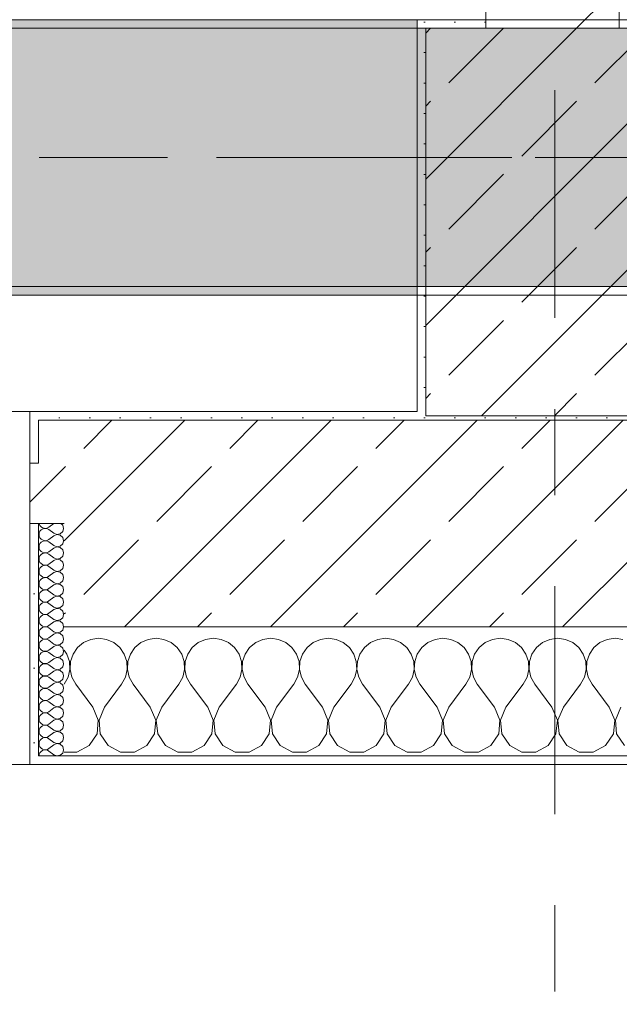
# Model space of a CAD drawing. Header units: metres. Extents: x -3.6 to 84.5, y -11 to 16.8.
# Tile 53 of 229: x 14.3 to 15, y -0.4 to 0.7. Entities that reach past the tile are written whole.
import ezdxf

# ---------------------------------------------------------------- set-up
doc = ezdxf.new("R2010")
doc.units = ezdxf.units.M
doc.header["$MEASUREMENT"] = 0
for name, pattern in [('Achse', [0.2, 0.1, -0.05, 0, -0.05]), ('Strichlinie doppelt', [0.546806, 0.264583, -0.105833, 0.070556, -0.105833]), ('Wipeout_Contour', [1, 0, -1])]:
    doc.linetypes.add(name, pattern=pattern)
for name, color, linetype in [('451 - Universal.Achsen Raster', 7, 'Continuous'), ('604 - Struktur.Wand Aussen', 7, 'Continuous'), ('605 - Struktur.Wand Innen', 7, 'Continuous'), ('607 - Struktur.Stütze', 7, 'Continuous'), ('608 - Struktur.Träger', 7, 'Continuous')]:
    doc.layers.add(name, color=color, linetype=linetype)
pattern_1 = [(45, (0, 0), (-0.08485281, 0.08485281), []), (45, (-0.04243, 0.04243), (-0.08485281, 0.08485281), [0.09, -0.03])]
pattern_2 = [(45, (0, 0), (-0.01767767, 0.01767767), [0, -0.025])]
pattern_3 = [(0, (0, 0), (0, 0.08660254), [0, -0.05]), (0, (0.025, 0.0433), (0, 0.08660254), [0, -0.05])]

# ---------------------------------------------------------------- blocks, each defined once
blk = doc.blocks.new('*X69')
at = {"layer": '604 - Struktur.Wand Aussen', "color": 7, "linetype": 'Continuous', "lineweight": 5}
for p, q in [((14.3909, -0.0096), (14.3825, -0.0133)), ((14.4, -0.0083), (14.3909, -0.0096)), ((14.4091, -0.0096), (14.4, -0.0083)), ((14.4175, -0.0133), (14.4091, -0.0096)), ((14.4576, -0.0096), (14.4491, -0.0133)), ((14.4667, -0.0083), (14.4576, -0.0096)), ((14.4758, -0.0096), (14.4667, -0.0083)), ((14.4842, -0.0133), (14.4758, -0.0096)), ((14.5242, -0.0096), (14.5158, -0.0133)), ((14.5333, -0.0083), (14.5242, -0.0096)), ((14.5424, -0.0096), (14.5333, -0.0083)), ((14.5509, -0.0133), (14.5424, -0.0096)), ((14.5909, -0.0096), (14.5825, -0.0133)), ((14.6, -0.0083), (14.5909, -0.0096)), ((14.6091, -0.0096), (14.6, -0.0083)), ((14.6175, -0.0133), (14.6091, -0.0096)), ((14.6576, -0.0096), (14.6491, -0.0133)), ((14.6667, -0.0083), (14.6576, -0.0096)), ((14.6758, -0.0096), (14.6667, -0.0083)), ((14.6842, -0.0133), (14.6758, -0.0096)), ((14.7242, -0.0096), (14.7158, -0.0133)), ((14.7333, -0.0083), (14.7242, -0.0096)), ((14.7424, -0.0096), (14.7333, -0.0083)), ((14.7509, -0.0133), (14.7424, -0.0096)), ((14.7909, -0.0096), (14.7825, -0.0133)), ((14.8, -0.0083), (14.7909, -0.0096)), ((14.8091, -0.0096), (14.8, -0.0083)), ((14.8175, -0.0133), (14.8091, -0.0096)), ((14.8576, -0.0096), (14.8491, -0.0133)), ((14.8667, -0.0083), (14.8576, -0.0096)), ((14.8758, -0.0096), (14.8667, -0.0083)), ((14.8842, -0.0133), (14.8758, -0.0096)), ((14.9242, -0.0096), (14.9158, -0.0133)), ((14.9333, -0.0083), (14.9242, -0.0096)), ((14.9424, -0.0096), (14.9333, -0.0083)), ((14.9509, -0.0133), (14.9424, -0.0096)), ((14.9909, -0.0096), (14.9825, -0.0133)), ((15, -0.0083), (14.9909, -0.0096)), ((15.0091, -0.0096), (15, -0.0083)), ((14.3631, -0.0268), (14.36, -0.0222)), ((14.3754, -0.0192), (14.3702, -0.0268)), ((14.3825, -0.0133), (14.3754, -0.0192)), ((14.4246, -0.0192), (14.4175, -0.0133)), ((14.4298, -0.0268), (14.4246, -0.0192)), ((14.4421, -0.0192), (14.4369, -0.0268)), ((14.4491, -0.0133), (14.4421, -0.0192)), ((14.4913, -0.0192), (14.4842, -0.0133)), ((14.4965, -0.0268), (14.4913, -0.0192)), ((14.5087, -0.0192), (14.5035, -0.0268)), ((14.5158, -0.0133), (14.5087, -0.0192)), ((14.5579, -0.0192), (14.5509, -0.0133)), ((14.5631, -0.0268), (14.5579, -0.0192)), ((14.5754, -0.0192), (14.5702, -0.0268)), ((14.5825, -0.0133), (14.5754, -0.0192)), ((14.6246, -0.0192), (14.6175, -0.0133)), ((14.6298, -0.0268), (14.6246, -0.0192)), ((14.6421, -0.0192), (14.6369, -0.0268)), ((14.6491, -0.0133), (14.6421, -0.0192)), ((14.6913, -0.0192), (14.6842, -0.0133)), ((14.6965, -0.0268), (14.6913, -0.0192)), ((14.7087, -0.0192), (14.7035, -0.0268)), ((14.7158, -0.0133), (14.7087, -0.0192)), ((14.7579, -0.0192), (14.7509, -0.0133)), ((14.7631, -0.0268), (14.7579, -0.0192)), ((14.7754, -0.0192), (14.7702, -0.0268)), ((14.7825, -0.0133), (14.7754, -0.0192)), ((14.8246, -0.0192), (14.8175, -0.0133)), ((14.8298, -0.0268), (14.8246, -0.0192)), ((14.8421, -0.0192), (14.8369, -0.0268)), ((14.8491, -0.0133), (14.8421, -0.0192)), ((14.8913, -0.0192), (14.8842, -0.0133)), ((14.8965, -0.0268), (14.8913, -0.0192)), ((14.9087, -0.0192), (14.9035, -0.0268)), ((14.9158, -0.0133), (14.9087, -0.0192)), ((14.9579, -0.0192), (14.9509, -0.0133)), ((14.9631, -0.0268), (14.9579, -0.0192)), ((14.9754, -0.0192), (14.9702, -0.0268)), ((14.9825, -0.0133), (14.9754, -0.0192)), ((14.3661, -0.0355), (14.3631, -0.0268)), ((14.3702, -0.0268), (14.3672, -0.0355)), ((14.4328, -0.0355), (14.4298, -0.0268)), ((14.4369, -0.0268), (14.4339, -0.0355)), ((14.4994, -0.0355), (14.4965, -0.0268)), ((14.5035, -0.0268), (14.5006, -0.0355)), ((14.5661, -0.0355), (14.5631, -0.0268)), ((14.5702, -0.0268), (14.5672, -0.0355)), ((14.6328, -0.0355), (14.6298, -0.0268)), ((14.6369, -0.0268), (14.6339, -0.0355)), ((14.6994, -0.0355), (14.6965, -0.0268)), ((14.7035, -0.0268), (14.7006, -0.0355)), ((14.7661, -0.0355), (14.7631, -0.0268)), ((14.7702, -0.0268), (14.7672, -0.0355)), ((14.8328, -0.0355), (14.8298, -0.0268)), ((14.8369, -0.0268), (14.8339, -0.0355)), ((14.8994, -0.0355), (14.8965, -0.0268)), ((14.9035, -0.0268), (14.9006, -0.0355)), ((14.9661, -0.0355), (14.9631, -0.0268)), ((14.9702, -0.0268), (14.9672, -0.0355)), ((14.3645, -0.0536), (14.3665, -0.0447)), ((14.3665, -0.0447), (14.3661, -0.0355)), ((14.3672, -0.0355), (14.3668, -0.0447)), ((14.3668, -0.0447), (14.3689, -0.0536)), ((14.4311, -0.0536), (14.4332, -0.0447)), ((14.4332, -0.0447), (14.4328, -0.0355)), ((14.4339, -0.0355), (14.4335, -0.0447)), ((14.4335, -0.0447), (14.4355, -0.0536)), ((14.4978, -0.0536), (14.4999, -0.0447)), ((14.4999, -0.0447), (14.4994, -0.0355)), ((14.5006, -0.0355), (14.5001, -0.0447)), ((14.5001, -0.0447), (14.5022, -0.0536)), ((14.5645, -0.0536), (14.5665, -0.0447)), ((14.5665, -0.0447), (14.5661, -0.0355)), ((14.5672, -0.0355), (14.5668, -0.0447)), ((14.5668, -0.0447), (14.5689, -0.0536)), ((14.6311, -0.0536), (14.6332, -0.0447)), ((14.6332, -0.0447), (14.6328, -0.0355)), ((14.6339, -0.0355), (14.6335, -0.0447)), ((14.6335, -0.0447), (14.6355, -0.0536)), ((14.6978, -0.0536), (14.6999, -0.0447)), ((14.6999, -0.0447), (14.6994, -0.0355)), ((14.7006, -0.0355), (14.7001, -0.0447)), ((14.7001, -0.0447), (14.7022, -0.0536)), ((14.7645, -0.0536), (14.7665, -0.0447)), ((14.7665, -0.0447), (14.7661, -0.0355)), ((14.7672, -0.0355), (14.7668, -0.0447)), ((14.7668, -0.0447), (14.7689, -0.0536)), ((14.8311, -0.0536), (14.8332, -0.0447)), ((14.8332, -0.0447), (14.8328, -0.0355)), ((14.8339, -0.0355), (14.8335, -0.0447)), ((14.8335, -0.0447), (14.8355, -0.0536)), ((14.8978, -0.0536), (14.8999, -0.0447)), ((14.8999, -0.0447), (14.8994, -0.0355)), ((14.9006, -0.0355), (14.9001, -0.0447)), ((14.9001, -0.0447), (14.9022, -0.0536)), ((14.9645, -0.0536), (14.9665, -0.0447)), ((14.9665, -0.0447), (14.9661, -0.0355)), ((14.9672, -0.0355), (14.9668, -0.0447)), ((14.9668, -0.0447), (14.9689, -0.0536)), ((14.36, -0.0617), (14.3645, -0.0536)), ((14.3689, -0.0536), (14.3733, -0.0617)), ((14.4267, -0.0617), (14.4311, -0.0536)), ((14.4355, -0.0536), (14.44, -0.0617)), ((14.4933, -0.0617), (14.4978, -0.0536)), ((14.5022, -0.0536), (14.5067, -0.0617)), ((14.56, -0.0617), (14.5645, -0.0536)), ((14.5689, -0.0536), (14.5733, -0.0617)), ((14.6267, -0.0617), (14.6311, -0.0536)), ((14.6355, -0.0536), (14.64, -0.0617)), ((14.6933, -0.0617), (14.6978, -0.0536)), ((14.7022, -0.0536), (14.7067, -0.0617)), ((14.76, -0.0617), (14.7645, -0.0536)), ((14.7689, -0.0536), (14.7733, -0.0617)), ((14.8267, -0.0617), (14.8311, -0.0536)), ((14.8355, -0.0536), (14.84, -0.0617)), ((14.8933, -0.0617), (14.8978, -0.0536)), ((14.9022, -0.0536), (14.9067, -0.0617)), ((14.96, -0.0617), (14.9645, -0.0536)), ((14.9689, -0.0536), (14.9733, -0.0617)), ((14.3933, -0.0883), (14.3733, -0.0617)), ((14.4067, -0.0883), (14.4267, -0.0617)), ((14.46, -0.0883), (14.44, -0.0617)), ((14.4733, -0.0883), (14.4933, -0.0617)), ((14.5267, -0.0883), (14.5067, -0.0617)), ((14.54, -0.0883), (14.56, -0.0617)), ((14.5933, -0.0883), (14.5733, -0.0617)), ((14.6067, -0.0883), (14.6267, -0.0617)), ((14.66, -0.0883), (14.64, -0.0617)), ((14.6733, -0.0883), (14.6933, -0.0617)), ((14.7267, -0.0883), (14.7067, -0.0617)), ((14.74, -0.0883), (14.76, -0.0617)), ((14.7933, -0.0883), (14.7733, -0.0617)), ((14.8067, -0.0883), (14.8267, -0.0617)), ((14.86, -0.0883), (14.84, -0.0617)), ((14.8733, -0.0883), (14.8933, -0.0617)), ((14.9267, -0.0883), (14.9067, -0.0617)), ((14.94, -0.0883), (14.96, -0.0617)), ((14.9933, -0.0883), (14.9733, -0.0617)), ((14.3996, -0.1033), (14.3933, -0.0883)), ((14.4067, -0.0883), (14.4004, -0.1033)), ((14.4663, -0.1033), (14.46, -0.0883)), ((14.4733, -0.0883), (14.467, -0.1033)), ((14.533, -0.1033), (14.5267, -0.0883)), ((14.54, -0.0883), (14.5337, -0.1033)), ((14.5996, -0.1033), (14.5933, -0.0883)), ((14.6067, -0.0883), (14.6004, -0.1033)), ((14.6663, -0.1033), (14.66, -0.0883)), ((14.6733, -0.0883), (14.667, -0.1033)), ((14.733, -0.1033), (14.7267, -0.0883)), ((14.74, -0.0883), (14.7337, -0.1033)), ((14.7996, -0.1033), (14.7933, -0.0883)), ((14.8067, -0.0883), (14.8004, -0.1033)), ((14.8663, -0.1033), (14.86, -0.0883)), ((14.8733, -0.0883), (14.867, -0.1033)), ((14.933, -0.1033), (14.9267, -0.0883)), ((14.94, -0.0883), (14.9337, -0.1033)), ((14.9996, -0.1033), (14.9933, -0.0883)), ((15.0067, -0.0883), (15.0004, -0.1033)), ((14.3981, -0.1195), (14.3996, -0.1033)), ((14.4004, -0.1033), (14.4019, -0.1195)), ((14.4648, -0.1195), (14.4663, -0.1033)), ((14.467, -0.1033), (14.4686, -0.1195)), ((14.5314, -0.1195), (14.533, -0.1033)), ((14.5337, -0.1033), (14.5352, -0.1195)), ((14.5981, -0.1195), (14.5996, -0.1033)), ((14.6004, -0.1033), (14.6019, -0.1195)), ((14.6648, -0.1195), (14.6663, -0.1033)), ((14.667, -0.1033), (14.6686, -0.1195)), ((14.7314, -0.1195), (14.733, -0.1033)), ((14.7337, -0.1033), (14.7352, -0.1195)), ((14.7981, -0.1195), (14.7996, -0.1033)), ((14.8004, -0.1033), (14.8019, -0.1195)), ((14.8648, -0.1195), (14.8663, -0.1033)), ((14.867, -0.1033), (14.8686, -0.1195)), ((14.9314, -0.1195), (14.933, -0.1033)), ((14.9337, -0.1033), (14.9352, -0.1195)), ((14.9981, -0.1195), (14.9996, -0.1033)), ((15.0004, -0.1033), (15.0019, -0.1195)), ((14.3891, -0.133), (14.3981, -0.1195)), ((14.4019, -0.1195), (14.4109, -0.133)), ((14.4558, -0.133), (14.4648, -0.1195)), ((14.4686, -0.1195), (14.4776, -0.133)), ((14.5224, -0.133), (14.5314, -0.1195)), ((14.5352, -0.1195), (14.5442, -0.133)), ((14.5891, -0.133), (14.5981, -0.1195)), ((14.6019, -0.1195), (14.6109, -0.133)), ((14.6558, -0.133), (14.6648, -0.1195)), ((14.6686, -0.1195), (14.6776, -0.133)), ((14.7224, -0.133), (14.7314, -0.1195)), ((14.7352, -0.1195), (14.7442, -0.133)), ((14.7891, -0.133), (14.7981, -0.1195)), ((14.8019, -0.1195), (14.8109, -0.133)), ((14.8558, -0.133), (14.8648, -0.1195)), ((14.8686, -0.1195), (14.8776, -0.133)), ((14.9224, -0.133), (14.9314, -0.1195)), ((14.9352, -0.1195), (14.9442, -0.133)), ((14.9891, -0.133), (14.9981, -0.1195)), ((15.0019, -0.1195), (15.0109, -0.133)), ((14.3748, -0.1407), (14.3891, -0.133)), ((14.4109, -0.133), (14.4252, -0.1407)), ((14.4415, -0.1407), (14.4558, -0.133)), ((14.4776, -0.133), (14.4919, -0.1407)), ((14.5081, -0.1407), (14.5224, -0.133)), ((14.5442, -0.133), (14.5585, -0.1407)), ((14.5748, -0.1407), (14.5891, -0.133)), ((14.6109, -0.133), (14.6252, -0.1407)), ((14.6415, -0.1407), (14.6558, -0.133)), ((14.6776, -0.133), (14.6919, -0.1407)), ((14.7081, -0.1407), (14.7224, -0.133)), ((14.7442, -0.133), (14.7585, -0.1407)), ((14.7748, -0.1407), (14.7891, -0.133)), ((14.8109, -0.133), (14.8252, -0.1407)), ((14.8415, -0.1407), (14.8558, -0.133)), ((14.8776, -0.133), (14.8919, -0.1407)), ((14.9081, -0.1407), (14.9224, -0.133)), ((14.9442, -0.133), (14.9585, -0.1407)), ((14.9748, -0.1407), (14.9891, -0.133)), ((14.36, -0.1407), (14.3748, -0.1407)), ((14.4252, -0.1407), (14.4415, -0.1407)), ((14.4919, -0.1407), (14.5081, -0.1407)), ((14.5585, -0.1407), (14.5748, -0.1407)), ((14.6252, -0.1407), (14.6415, -0.1407)), ((14.6919, -0.1407), (14.7081, -0.1407)), ((14.7585, -0.1407), (14.7748, -0.1407)), ((14.8252, -0.1407), (14.8415, -0.1407)), ((14.8919, -0.1407), (14.9081, -0.1407)), ((14.9585, -0.1407), (14.9748, -0.1407))]:
    blk.add_line(p, q, dxfattribs=at)
blk = doc.blocks.new('*X101')
at = {"layer": '604 - Struktur.Wand Aussen', "color": 7, "linetype": 'Continuous', "lineweight": 5}
for p, q in [((14.3309, 0.125), (14.331, 0.1245)), ((14.331, 0.1245), (14.3318, 0.1227)), ((14.3318, 0.1159), (14.331, 0.1141)), ((14.3318, 0.1227), (14.333, 0.1212)), ((14.333, 0.1174), (14.3318, 0.1159)), ((14.333, 0.1212), (14.3347, 0.12)), ((14.3347, 0.1185), (14.333, 0.1174)), ((14.3347, 0.12), (14.3365, 0.1194)), ((14.3365, 0.1192), (14.3347, 0.1185)), ((14.3365, 0.1194), (14.3385, 0.1193)), ((14.3385, 0.1193), (14.3365, 0.1192)), ((14.3385, 0.1193), (14.3404, 0.1198)), ((14.3404, 0.1188), (14.3385, 0.1193)), ((14.3404, 0.1198), (14.3421, 0.1207)), ((14.3421, 0.1179), (14.3404, 0.1188)), ((14.3479, 0.125), (14.3421, 0.1207)), ((14.3479, 0.1136), (14.3421, 0.1179)), ((14.3553, 0.1129), (14.3582, 0.1155)), ((14.3582, 0.123), (14.3561, 0.125)), ((14.3593, 0.1193), (14.3582, 0.123)), ((14.3582, 0.1155), (14.3593, 0.1193)), ((14.331, 0.1141), (14.3307, 0.1121)), ((14.3307, 0.1121), (14.331, 0.1102)), ((14.331, 0.1102), (14.3318, 0.1084)), ((14.3318, 0.1084), (14.333, 0.1069)), ((14.333, 0.1031), (14.3318, 0.1016)), ((14.333, 0.1069), (14.3347, 0.1058)), ((14.3347, 0.1042), (14.333, 0.1031)), ((14.3347, 0.1058), (14.3365, 0.1051)), ((14.3365, 0.1049), (14.3347, 0.1042)), ((14.3365, 0.1051), (14.3385, 0.105)), ((14.3385, 0.105), (14.3365, 0.1049)), ((14.3385, 0.105), (14.3404, 0.1055)), ((14.3404, 0.1045), (14.3385, 0.105)), ((14.3404, 0.1055), (14.3421, 0.1064)), ((14.3421, 0.1036), (14.3404, 0.1045)), ((14.3479, 0.1107), (14.3421, 0.1064)), ((14.3479, 0.0993), (14.3421, 0.1036)), ((14.3479, 0.1136), (14.3515, 0.1122)), ((14.3515, 0.1121), (14.3479, 0.1107)), ((14.3515, 0.1122), (14.3553, 0.1129)), ((14.3553, 0.1114), (14.3515, 0.1121)), ((14.3582, 0.1088), (14.3553, 0.1114)), ((14.3593, 0.105), (14.3582, 0.1088)), ((14.3582, 0.1012), (14.3593, 0.105)), ((14.331, 0.0998), (14.3307, 0.0979)), ((14.3307, 0.0979), (14.331, 0.0959)), ((14.3318, 0.1016), (14.331, 0.0998)), ((14.331, 0.0959), (14.3318, 0.0941)), ((14.3318, 0.0941), (14.333, 0.0926)), ((14.333, 0.0926), (14.3347, 0.0915)), ((14.3404, 0.0912), (14.3421, 0.0921)), ((14.3479, 0.0964), (14.3421, 0.0921)), ((14.3479, 0.0993), (14.3515, 0.0979)), ((14.3515, 0.0978), (14.3479, 0.0964)), ((14.3515, 0.0979), (14.3553, 0.0986)), ((14.3553, 0.0971), (14.3515, 0.0978)), ((14.3553, 0.0986), (14.3582, 0.1012)), ((14.3582, 0.0945), (14.3553, 0.0971)), ((14.3593, 0.0907), (14.3582, 0.0945)), ((14.331, 0.0855), (14.3307, 0.0836)), ((14.3307, 0.0836), (14.331, 0.0816)), ((14.3318, 0.0873), (14.331, 0.0855)), ((14.331, 0.0816), (14.3318, 0.0798)), ((14.333, 0.0888), (14.3318, 0.0873)), ((14.3347, 0.09), (14.333, 0.0888)), ((14.3347, 0.0915), (14.3365, 0.0908)), ((14.3365, 0.0906), (14.3347, 0.09)), ((14.3365, 0.0908), (14.3385, 0.0907)), ((14.3385, 0.0907), (14.3365, 0.0906)), ((14.3385, 0.0907), (14.3404, 0.0912)), ((14.3404, 0.0902), (14.3385, 0.0907)), ((14.3421, 0.0893), (14.3404, 0.0902)), ((14.3479, 0.085), (14.3421, 0.0893)), ((14.3479, 0.0821), (14.3421, 0.0779)), ((14.3479, 0.085), (14.3515, 0.0836)), ((14.3515, 0.0835), (14.3479, 0.0821)), ((14.3515, 0.0836), (14.3553, 0.0843)), ((14.3553, 0.0828), (14.3515, 0.0835)), ((14.3553, 0.0843), (14.3582, 0.087)), ((14.3582, 0.0802), (14.3553, 0.0828)), ((14.3582, 0.087), (14.3593, 0.0907)), ((14.3593, 0.0764), (14.3582, 0.0802)), ((14.331, 0.0712), (14.3307, 0.0693)), ((14.3307, 0.0693), (14.331, 0.0673)), ((14.3318, 0.073), (14.331, 0.0712)), ((14.3318, 0.0798), (14.333, 0.0783)), ((14.333, 0.0746), (14.3318, 0.073)), ((14.333, 0.0783), (14.3347, 0.0772)), ((14.3347, 0.0757), (14.333, 0.0746)), ((14.3347, 0.0772), (14.3365, 0.0766)), ((14.3365, 0.0763), (14.3347, 0.0757)), ((14.3365, 0.0766), (14.3385, 0.0765)), ((14.3385, 0.0764), (14.3365, 0.0763)), ((14.3385, 0.0765), (14.3404, 0.0769)), ((14.3404, 0.076), (14.3385, 0.0764)), ((14.3404, 0.0769), (14.3421, 0.0779)), ((14.3421, 0.075), (14.3404, 0.076)), ((14.3479, 0.0707), (14.3421, 0.075)), ((14.3479, 0.0707), (14.3515, 0.0693)), ((14.3515, 0.0693), (14.3479, 0.0679)), ((14.3515, 0.0693), (14.3553, 0.07)), ((14.3553, 0.0685), (14.3515, 0.0693)), ((14.3553, 0.07), (14.3582, 0.0727)), ((14.3582, 0.0727), (14.3593, 0.0764)), ((14.331, 0.0673), (14.3318, 0.0655)), ((14.3318, 0.0588), (14.331, 0.057)), ((14.3318, 0.0655), (14.333, 0.064)), ((14.333, 0.0603), (14.3318, 0.0588)), ((14.333, 0.064), (14.3347, 0.0629)), ((14.3347, 0.0614), (14.333, 0.0603)), ((14.3347, 0.0629), (14.3365, 0.0623)), ((14.3365, 0.062), (14.3347, 0.0614)), ((14.3365, 0.0623), (14.3385, 0.0622)), ((14.3385, 0.0621), (14.3365, 0.062)), ((14.3385, 0.0622), (14.3404, 0.0626)), ((14.3404, 0.0617), (14.3385, 0.0621)), ((14.3404, 0.0626), (14.3421, 0.0636)), ((14.3421, 0.0607), (14.3404, 0.0617)), ((14.3479, 0.0679), (14.3421, 0.0636)), ((14.3479, 0.0564), (14.3421, 0.0607)), ((14.3582, 0.0659), (14.3553, 0.0685)), ((14.3553, 0.0558), (14.3582, 0.0584)), ((14.3593, 0.0621), (14.3582, 0.0659)), ((14.3582, 0.0584), (14.3593, 0.0621)), ((14.331, 0.057), (14.3307, 0.055)), ((14.3307, 0.055), (14.331, 0.053)), ((14.331, 0.053), (14.3318, 0.0512)), ((14.3318, 0.0512), (14.333, 0.0497)), ((14.333, 0.046), (14.3318, 0.0445)), ((14.333, 0.0497), (14.3347, 0.0486)), ((14.3347, 0.0471), (14.333, 0.046)), ((14.3347, 0.0486), (14.3365, 0.048)), ((14.3365, 0.0477), (14.3347, 0.0471)), ((14.3365, 0.048), (14.3385, 0.0479)), ((14.3385, 0.0478), (14.3365, 0.0477)), ((14.3385, 0.0479), (14.3404, 0.0483)), ((14.3404, 0.0474), (14.3385, 0.0478)), ((14.3404, 0.0483), (14.3421, 0.0493)), ((14.3421, 0.0464), (14.3404, 0.0474)), ((14.3479, 0.0536), (14.3421, 0.0493)), ((14.3479, 0.0421), (14.3421, 0.0464)), ((14.3479, 0.0564), (14.3515, 0.055)), ((14.3515, 0.055), (14.3479, 0.0536)), ((14.3515, 0.055), (14.3553, 0.0558)), ((14.3553, 0.0542), (14.3515, 0.055)), ((14.3582, 0.0516), (14.3553, 0.0542)), ((14.3593, 0.0479), (14.3582, 0.0516)), ((14.3582, 0.0441), (14.3593, 0.0479)), ((14.331, 0.0427), (14.3307, 0.0407)), ((14.3307, 0.0407), (14.331, 0.0388)), ((14.3318, 0.0445), (14.331, 0.0427)), ((14.331, 0.0388), (14.3318, 0.037)), ((14.3318, 0.037), (14.333, 0.0354)), ((14.333, 0.0354), (14.3347, 0.0343)), ((14.3347, 0.0343), (14.3365, 0.0337)), ((14.3404, 0.034), (14.3421, 0.035)), ((14.3479, 0.0393), (14.3421, 0.035)), ((14.3479, 0.0421), (14.3515, 0.0407)), ((14.3515, 0.0407), (14.3479, 0.0393)), ((14.3515, 0.0407), (14.3553, 0.0415)), ((14.3553, 0.04), (14.3515, 0.0407)), ((14.3553, 0.0415), (14.3582, 0.0441)), ((14.3582, 0.0373), (14.3553, 0.04)), ((14.3593, 0.0336), (14.3582, 0.0373)), ((14.331, 0.0284), (14.3307, 0.0264)), ((14.3307, 0.0264), (14.331, 0.0245)), ((14.3318, 0.0302), (14.331, 0.0284)), ((14.331, 0.0245), (14.3318, 0.0227)), ((14.333, 0.0317), (14.3318, 0.0302)), ((14.3347, 0.0328), (14.333, 0.0317)), ((14.3365, 0.0334), (14.3347, 0.0328)), ((14.3365, 0.0337), (14.3385, 0.0336)), ((14.3385, 0.0335), (14.3365, 0.0334)), ((14.3385, 0.0336), (14.3404, 0.034)), ((14.3404, 0.0331), (14.3385, 0.0335)), ((14.3421, 0.0321), (14.3404, 0.0331)), ((14.3479, 0.0279), (14.3421, 0.0321)), ((14.3479, 0.025), (14.3421, 0.0207)), ((14.3479, 0.0279), (14.3515, 0.0265)), ((14.3515, 0.0264), (14.3479, 0.025)), ((14.3515, 0.0265), (14.3553, 0.0272)), ((14.3553, 0.0257), (14.3515, 0.0264)), ((14.3553, 0.0272), (14.3582, 0.0298)), ((14.3582, 0.023), (14.3553, 0.0257)), ((14.3582, 0.0298), (14.3593, 0.0336)), ((14.3593, 0.0193), (14.3582, 0.023)), ((14.331, 0.0141), (14.3307, 0.0121)), ((14.3307, 0.0121), (14.331, 0.0102)), ((14.3318, 0.0159), (14.331, 0.0141)), ((14.3318, 0.0227), (14.333, 0.0212)), ((14.333, 0.0174), (14.3318, 0.0159)), ((14.333, 0.0212), (14.3347, 0.02)), ((14.3347, 0.0185), (14.333, 0.0174)), ((14.3347, 0.02), (14.3365, 0.0194)), ((14.3365, 0.0192), (14.3347, 0.0185)), ((14.3365, 0.0194), (14.3385, 0.0193)), ((14.3385, 0.0193), (14.3365, 0.0192)), ((14.3385, 0.0193), (14.3404, 0.0198)), ((14.3404, 0.0188), (14.3385, 0.0193)), ((14.3404, 0.0198), (14.3421, 0.0207)), ((14.3421, 0.0179), (14.3404, 0.0188)), ((14.3479, 0.0136), (14.3421, 0.0179)), ((14.3479, 0.0136), (14.3515, 0.0122)), ((14.3515, 0.0121), (14.3479, 0.0107)), ((14.3515, 0.0122), (14.3553, 0.0129)), ((14.3553, 0.0114), (14.3515, 0.0121)), ((14.3553, 0.0129), (14.3582, 0.0155)), ((14.3582, 0.0155), (14.3593, 0.0193)), ((14.331, 0.0102), (14.3318, 0.0084)), ((14.3318, 0.0016), (14.331, -0.0002)), ((14.3318, 0.0084), (14.333, 0.0069)), ((14.333, 0.0031), (14.3318, 0.0016)), ((14.333, 0.0069), (14.3347, 0.0058)), ((14.3347, 0.0042), (14.333, 0.0031)), ((14.3347, 0.0058), (14.3365, 0.0051)), ((14.3365, 0.0049), (14.3347, 0.0042)), ((14.3365, 0.0051), (14.3385, 0.005)), ((14.3385, 0.005), (14.3365, 0.0049)), ((14.3385, 0.005), (14.3404, 0.0055)), ((14.3404, 0.0045), (14.3385, 0.005)), ((14.3404, 0.0055), (14.3421, 0.0064)), ((14.3421, 0.0036), (14.3404, 0.0045)), ((14.3479, 0.0107), (14.3421, 0.0064)), ((14.3479, -0.0007), (14.3421, 0.0036)), ((14.3582, 0.0088), (14.3553, 0.0114)), ((14.3553, -0.0014), (14.3582, 0.0012)), ((14.3593, 0.005), (14.3582, 0.0088)), ((14.3582, 0.0012), (14.3593, 0.005)), ((14.331, -0.0002), (14.3307, -0.0021)), ((14.3307, -0.0021), (14.331, -0.0041)), ((14.331, -0.0041), (14.3318, -0.0059)), ((14.3318, -0.0059), (14.333, -0.0074)), ((14.333, -0.0112), (14.3318, -0.0127)), ((14.333, -0.0074), (14.3347, -0.0085)), ((14.3347, -0.01), (14.333, -0.0112)), ((14.3347, -0.0085), (14.3365, -0.0092)), ((14.3365, -0.0094), (14.3347, -0.01)), ((14.3365, -0.0092), (14.3385, -0.0093)), ((14.3385, -0.0093), (14.3365, -0.0094)), ((14.3385, -0.0093), (14.3404, -0.0088)), ((14.3404, -0.0098), (14.3385, -0.0093)), ((14.3404, -0.0088), (14.3421, -0.0079)), ((14.3421, -0.0107), (14.3404, -0.0098)), ((14.3479, -0.0036), (14.3421, -0.0079)), ((14.3479, -0.015), (14.3421, -0.0107)), ((14.3479, -0.0007), (14.3515, -0.0021)), ((14.3515, -0.0022), (14.3479, -0.0036)), ((14.3515, -0.0021), (14.3553, -0.0014)), ((14.3553, -0.0029), (14.3515, -0.0022)), ((14.3582, -0.0055), (14.3553, -0.0029)), ((14.3593, -0.0093), (14.3582, -0.0055)), ((14.3582, -0.013), (14.3593, -0.0093)), ((14.331, -0.0145), (14.3307, -0.0164)), ((14.3307, -0.0164), (14.331, -0.0184)), ((14.3318, -0.0127), (14.331, -0.0145)), ((14.331, -0.0184), (14.3318, -0.0202)), ((14.3318, -0.0202), (14.333, -0.0217)), ((14.333, -0.0217), (14.3347, -0.0228)), ((14.3347, -0.0228), (14.3365, -0.0234)), ((14.3404, -0.0231), (14.3421, -0.0221)), ((14.3479, -0.0179), (14.3421, -0.0221)), ((14.3479, -0.015), (14.3515, -0.0164)), ((14.3515, -0.0165), (14.3479, -0.0179)), ((14.3515, -0.0164), (14.3553, -0.0157)), ((14.3553, -0.0172), (14.3515, -0.0165)), ((14.3553, -0.0157), (14.3582, -0.013)), ((14.3582, -0.0198), (14.3553, -0.0172)), ((14.3593, -0.0236), (14.3582, -0.0198)), ((14.331, -0.0288), (14.3307, -0.0307)), ((14.3307, -0.0307), (14.331, -0.0327)), ((14.3318, -0.027), (14.331, -0.0288)), ((14.331, -0.0327), (14.3318, -0.0345)), ((14.333, -0.0254), (14.3318, -0.027)), ((14.3347, -0.0243), (14.333, -0.0254)), ((14.3365, -0.0237), (14.3347, -0.0243)), ((14.3365, -0.0234), (14.3385, -0.0235)), ((14.3385, -0.0236), (14.3365, -0.0237)), ((14.3385, -0.0235), (14.3404, -0.0231)), ((14.3404, -0.024), (14.3385, -0.0236)), ((14.3421, -0.025), (14.3404, -0.024)), ((14.3479, -0.0293), (14.3421, -0.025)), ((14.3479, -0.0321), (14.3421, -0.0364)), ((14.3479, -0.0293), (14.3515, -0.0307)), ((14.3515, -0.0307), (14.3479, -0.0321)), ((14.3515, -0.0307), (14.3553, -0.03)), ((14.3553, -0.0315), (14.3515, -0.0307)), ((14.3553, -0.03), (14.3582, -0.0273)), ((14.3582, -0.0341), (14.3553, -0.0315)), ((14.3582, -0.0273), (14.3593, -0.0236)), ((14.3593, -0.0379), (14.3582, -0.0341)), ((14.331, -0.043), (14.3307, -0.045)), ((14.3307, -0.045), (14.331, -0.047)), ((14.3318, -0.0412), (14.331, -0.043)), ((14.3318, -0.0345), (14.333, -0.036)), ((14.333, -0.0397), (14.3318, -0.0412)), ((14.333, -0.036), (14.3347, -0.0371)), ((14.3347, -0.0386), (14.333, -0.0397)), ((14.3347, -0.0371), (14.3365, -0.0377)), ((14.3365, -0.038), (14.3347, -0.0386)), ((14.3365, -0.0377), (14.3385, -0.0378)), ((14.3385, -0.0379), (14.3365, -0.038)), ((14.3385, -0.0378), (14.3404, -0.0374)), ((14.3404, -0.0383), (14.3385, -0.0379)), ((14.3404, -0.0374), (14.3421, -0.0364)), ((14.3421, -0.0393), (14.3404, -0.0383)), ((14.3479, -0.0436), (14.3421, -0.0393)), ((14.3479, -0.0436), (14.3515, -0.045)), ((14.3515, -0.045), (14.3479, -0.0464)), ((14.3515, -0.045), (14.3553, -0.0442)), ((14.3553, -0.0458), (14.3515, -0.045)), ((14.3553, -0.0442), (14.3582, -0.0416)), ((14.3582, -0.0416), (14.3593, -0.0379)), ((14.331, -0.047), (14.3318, -0.0488)), ((14.3318, -0.0555), (14.331, -0.0573)), ((14.3318, -0.0488), (14.333, -0.0503)), ((14.333, -0.054), (14.3318, -0.0555)), ((14.333, -0.0503), (14.3347, -0.0514)), ((14.3347, -0.0529), (14.333, -0.054)), ((14.3347, -0.0514), (14.3365, -0.052)), ((14.3365, -0.0523), (14.3347, -0.0529)), ((14.3365, -0.052), (14.3385, -0.0521)), ((14.3385, -0.0522), (14.3365, -0.0523)), ((14.3385, -0.0521), (14.3404, -0.0517)), ((14.3404, -0.0526), (14.3385, -0.0522)), ((14.3404, -0.0517), (14.3421, -0.0507)), ((14.3421, -0.0536), (14.3404, -0.0526)), ((14.3479, -0.0464), (14.3421, -0.0507)), ((14.3479, -0.0579), (14.3421, -0.0536)), ((14.3582, -0.0484), (14.3553, -0.0458)), ((14.3553, -0.0585), (14.3582, -0.0559)), ((14.3593, -0.0521), (14.3582, -0.0484)), ((14.3582, -0.0559), (14.3593, -0.0521)), ((14.331, -0.0573), (14.3307, -0.0593)), ((14.3307, -0.0593), (14.331, -0.0612)), ((14.331, -0.0612), (14.3318, -0.063)), ((14.3318, -0.063), (14.333, -0.0646)), ((14.333, -0.0683), (14.3318, -0.0698)), ((14.333, -0.0646), (14.3347, -0.0657)), ((14.3347, -0.0672), (14.333, -0.0683)), ((14.3347, -0.0657), (14.3365, -0.0663)), ((14.3365, -0.0666), (14.3347, -0.0672)), ((14.3365, -0.0663), (14.3385, -0.0664)), ((14.3385, -0.0665), (14.3365, -0.0666)), ((14.3385, -0.0664), (14.3404, -0.066)), ((14.3404, -0.0669), (14.3385, -0.0665)), ((14.3404, -0.066), (14.3421, -0.065)), ((14.3421, -0.0679), (14.3404, -0.0669)), ((14.3479, -0.0607), (14.3421, -0.065)), ((14.3479, -0.0721), (14.3421, -0.0679)), ((14.3479, -0.0579), (14.3515, -0.0593)), ((14.3515, -0.0593), (14.3479, -0.0607)), ((14.3515, -0.0593), (14.3553, -0.0585)), ((14.3553, -0.06), (14.3515, -0.0593)), ((14.3582, -0.0627), (14.3553, -0.06)), ((14.3593, -0.0664), (14.3582, -0.0627)), ((14.3582, -0.0702), (14.3593, -0.0664)), ((14.331, -0.0716), (14.3307, -0.0736)), ((14.3307, -0.0736), (14.331, -0.0755)), ((14.3318, -0.0698), (14.331, -0.0716)), ((14.331, -0.0755), (14.3318, -0.0773)), ((14.3318, -0.0773), (14.333, -0.0788)), ((14.333, -0.0788), (14.3347, -0.08)), ((14.3347, -0.08), (14.3365, -0.0806)), ((14.3404, -0.0802), (14.3421, -0.0793)), ((14.3479, -0.075), (14.3421, -0.0793)), ((14.3479, -0.0721), (14.3515, -0.0735)), ((14.3515, -0.0736), (14.3479, -0.075)), ((14.3515, -0.0735), (14.3553, -0.0728)), ((14.3553, -0.0743), (14.3515, -0.0736)), ((14.3553, -0.0728), (14.3582, -0.0702)), ((14.3582, -0.077), (14.3553, -0.0743)), ((14.3593, -0.0807), (14.3582, -0.077)), ((14.331, -0.0859), (14.3307, -0.0879)), ((14.3307, -0.0879), (14.331, -0.0898)), ((14.3318, -0.0841), (14.331, -0.0859)), ((14.331, -0.0898), (14.3318, -0.0916)), ((14.333, -0.0826), (14.3318, -0.0841)), ((14.3347, -0.0815), (14.333, -0.0826)), ((14.3365, -0.0808), (14.3347, -0.0815)), ((14.3365, -0.0806), (14.3385, -0.0807)), ((14.3385, -0.0807), (14.3365, -0.0808)), ((14.3385, -0.0807), (14.3404, -0.0802)), ((14.3404, -0.0812), (14.3385, -0.0807)), ((14.3421, -0.0821), (14.3404, -0.0812)), ((14.3479, -0.0864), (14.3421, -0.0821)), ((14.3479, -0.0893), (14.3421, -0.0936)), ((14.3479, -0.0864), (14.3515, -0.0878)), ((14.3515, -0.0879), (14.3479, -0.0893)), ((14.3515, -0.0878), (14.3553, -0.0871)), ((14.3553, -0.0886), (14.3515, -0.0879)), ((14.3553, -0.0871), (14.3582, -0.0845)), ((14.3582, -0.0912), (14.3553, -0.0886)), ((14.3582, -0.0845), (14.3593, -0.0807)), ((14.3593, -0.095), (14.3582, -0.0912)), ((14.331, -0.1002), (14.3307, -0.1021)), ((14.3307, -0.1021), (14.331, -0.1041)), ((14.3318, -0.0984), (14.331, -0.1002)), ((14.3318, -0.0916), (14.333, -0.0931)), ((14.333, -0.0969), (14.3318, -0.0984)), ((14.333, -0.0931), (14.3347, -0.0942)), ((14.3347, -0.0958), (14.333, -0.0969)), ((14.3347, -0.0942), (14.3365, -0.0949)), ((14.3365, -0.0951), (14.3347, -0.0958)), ((14.3365, -0.0949), (14.3385, -0.095)), ((14.3385, -0.095), (14.3365, -0.0951)), ((14.3385, -0.095), (14.3404, -0.0945)), ((14.3404, -0.0955), (14.3385, -0.095)), ((14.3404, -0.0945), (14.3421, -0.0936)), ((14.3421, -0.0964), (14.3404, -0.0955)), ((14.3479, -0.1007), (14.3421, -0.0964)), ((14.3479, -0.1007), (14.3515, -0.1021)), ((14.3515, -0.1022), (14.3479, -0.1036)), ((14.3515, -0.1021), (14.3553, -0.1014)), ((14.3553, -0.1029), (14.3515, -0.1022)), ((14.3553, -0.1014), (14.3582, -0.0988)), ((14.3582, -0.1055), (14.3553, -0.1029)), ((14.3582, -0.0988), (14.3593, -0.095)), ((14.331, -0.1041), (14.3318, -0.1059)), ((14.3318, -0.1127), (14.331, -0.1145)), ((14.3318, -0.1059), (14.333, -0.1074)), ((14.333, -0.1112), (14.3318, -0.1127)), ((14.333, -0.1074), (14.3347, -0.1085)), ((14.3347, -0.11), (14.333, -0.1112)), ((14.3347, -0.1085), (14.3365, -0.1092)), ((14.3365, -0.1094), (14.3347, -0.11)), ((14.3365, -0.1092), (14.3385, -0.1093)), ((14.3385, -0.1093), (14.3365, -0.1094)), ((14.3385, -0.1093), (14.3404, -0.1088)), ((14.3404, -0.1098), (14.3385, -0.1093)), ((14.3404, -0.1088), (14.3421, -0.1079)), ((14.3421, -0.1107), (14.3404, -0.1098)), ((14.3479, -0.1036), (14.3421, -0.1079)), ((14.3479, -0.115), (14.3421, -0.1107)), ((14.3553, -0.1157), (14.3582, -0.113)), ((14.3593, -0.1093), (14.3582, -0.1055)), ((14.3582, -0.113), (14.3593, -0.1093)), ((14.331, -0.1145), (14.3307, -0.1164)), ((14.3307, -0.1164), (14.331, -0.1184)), ((14.331, -0.1184), (14.3318, -0.1202)), ((14.3318, -0.1202), (14.333, -0.1217)), ((14.333, -0.1254), (14.3318, -0.127)), ((14.333, -0.1217), (14.3347, -0.1228)), ((14.3347, -0.1243), (14.333, -0.1254)), ((14.3347, -0.1228), (14.3365, -0.1234)), ((14.3365, -0.1237), (14.3347, -0.1243)), ((14.3365, -0.1234), (14.3385, -0.1235)), ((14.3385, -0.1236), (14.3365, -0.1237)), ((14.3385, -0.1235), (14.3404, -0.1231)), ((14.3404, -0.124), (14.3385, -0.1236)), ((14.3404, -0.1231), (14.3421, -0.1221)), ((14.3421, -0.125), (14.3404, -0.124)), ((14.3479, -0.1179), (14.3421, -0.1221)), ((14.3479, -0.1293), (14.3421, -0.125)), ((14.3479, -0.115), (14.3515, -0.1164)), ((14.3515, -0.1165), (14.3479, -0.1179)), ((14.3515, -0.1164), (14.3553, -0.1157)), ((14.3553, -0.1172), (14.3515, -0.1165)), ((14.3582, -0.1198), (14.3553, -0.1172)), ((14.3593, -0.1236), (14.3582, -0.1198)), ((14.3582, -0.1273), (14.3593, -0.1236)), ((14.331, -0.1288), (14.3307, -0.1307)), ((14.3307, -0.1307), (14.331, -0.1327)), ((14.3318, -0.127), (14.331, -0.1288)), ((14.331, -0.1327), (14.3318, -0.1345)), ((14.3318, -0.1345), (14.333, -0.136)), ((14.333, -0.136), (14.3347, -0.1371)), ((14.3347, -0.1371), (14.3365, -0.1377)), ((14.3404, -0.1374), (14.3421, -0.1364)), ((14.3479, -0.1321), (14.3421, -0.1364)), ((14.3479, -0.1293), (14.3515, -0.1307)), ((14.3515, -0.1307), (14.3479, -0.1321)), ((14.3515, -0.1307), (14.3553, -0.13)), ((14.3553, -0.1315), (14.3515, -0.1307)), ((14.3553, -0.13), (14.3582, -0.1273)), ((14.3582, -0.1341), (14.3553, -0.1315)), ((14.3593, -0.1379), (14.3582, -0.1341)), ((14.331, -0.143), (14.3307, -0.145)), ((14.3318, -0.1412), (14.331, -0.143)), ((14.333, -0.1397), (14.3318, -0.1412)), ((14.3347, -0.1386), (14.333, -0.1397)), ((14.3365, -0.138), (14.3347, -0.1386)), ((14.3365, -0.1377), (14.3385, -0.1378)), ((14.3385, -0.1379), (14.3365, -0.138)), ((14.3385, -0.1378), (14.3404, -0.1374)), ((14.3404, -0.1383), (14.3385, -0.1379)), ((14.3421, -0.1393), (14.3404, -0.1383)), ((14.3479, -0.1436), (14.3421, -0.1393)), ((14.3479, -0.1436), (14.3515, -0.145)), ((14.3515, -0.145), (14.3553, -0.1442)), ((14.3553, -0.1442), (14.3582, -0.1416)), ((14.3582, -0.1416), (14.3593, -0.1379))]:
    blk.add_line(p, q, dxfattribs=at)

msp = doc.modelspace()

# ---------------------------------------------------------------- hatches: boundary and pattern name
at = {"layer": '604 - Struktur.Wand Aussen', "linetype": 'Continuous', "lineweight": 0, "true_color": 0x000000}
h = msp.add_hatch(dxfattribs=at)
h.set_pattern_fill('Gips_0001', color=18, style=0, pattern_type=2)
h.set_pattern_definition(pattern_2)
h.paths.add_polyline_path([(14.33, 0.255), (14.32, 0.255), (14.32, 0.195), (14.33, 0.195)])
h = msp.add_hatch(dxfattribs=at)
h.set_pattern_fill('Gips_0001', color=18, style=0, pattern_type=2)
h.set_pattern_definition(pattern_2)
h.paths.add_polyline_path([(14.33, 0.245), (14.77, 0.245), (14.77, 0.255), (14.33, 0.255)])
h = msp.add_hatch(dxfattribs=at)
h.set_pattern_fill('Beton__Stahlbeton_0001', color=18, style=0, pattern_type=2)
h.set_pattern_definition(pattern_1)
h.paths.add_polyline_path([(14.32, 0.195), (14.32, 0.125), (14.33, 0.125), (14.36, 0.125), (14.36, 0.005), (15.48, 0.005), (15.48, 0.125), (15.51, 0.125), (15.52, 0.125), (15.52, 0.195), (15.51, 0.195), (15.51, 0.245), (14.33, 0.245), (14.33, 0.195)])
h = msp.add_hatch(dxfattribs=at)
h.set_pattern_fill('Verputz_0001', color=18, style=0, pattern_type=2)
h.set_pattern_definition(pattern_3)
h.paths.add_polyline_path([(14.33, -0.155), (14.33, 0.125), (14.32, 0.125), (14.32, -0.155)])
h = msp.add_hatch(dxfattribs=at)
h.set_pattern_fill('Verputz_0001', color=18, style=0, pattern_type=2)
h.set_pattern_definition(pattern_3)
h.paths.add_polyline_path([(14.33, -0.155), (15.51, -0.155), (15.51, -0.145), (14.33, -0.145)])
at = {"layer": '607 - Struktur.Stütze', "linetype": 'Continuous', "lineweight": 0, "true_color": 0x000000}
h = msp.add_hatch(dxfattribs=at)
h.set_pattern_fill('Gips_0001', color=18, style=0, pattern_type=2)
h.set_pattern_definition(pattern_2)
h.paths.add_polyline_path([(14.77, 0.71), (14.77, 0.255), (14.78, 0.255), (14.78, 0.7), (14.85, 0.7), (14.85, 0.71)])
h = msp.add_hatch(dxfattribs=at)
h.set_pattern_fill('Beton__Stahlbeton_0001', color=18, style=0, pattern_type=2)
h.set_pattern_definition(pattern_1)
h.paths.add_polyline_path([(14.78, 0.25), (15.08, 0.25), (15.08, 0.7), (14.78, 0.7)])
h = msp.add_hatch(dxfattribs=at)
h.set_pattern_fill('Gips_0001', color=18, style=0, pattern_type=2)
h.set_pattern_definition(pattern_2)
h.paths.add_polyline_path([(14.77, 0.255), (14.77, 0.245), (15.09, 0.245), (15.09, 0.255), (15.08, 0.255), (15.08, 0.25), (14.78, 0.25), (14.78, 0.255)])
at = {"layer": '608 - Struktur.Träger', "linetype": 'Continuous', "lineweight": 0, "true_color": 0x000000}
h = msp.add_hatch(dxfattribs=at)
h.set_pattern_fill('Gips_0001', color=18, style=0, pattern_type=2)
h.set_pattern_definition(pattern_2)
h.paths.add_polyline_path([(11.49, 0.71), (11.49, 0.7), (14.77, 0.7), (14.77, 0.71)])
h = msp.add_hatch(dxfattribs=at)
h.set_pattern_fill('Gips_0001', color=18, style=0, pattern_type=2)
h.set_pattern_definition(pattern_2)
h.paths.add_polyline_path([(11.49, 0.4), (11.49, 0.39), (14.77, 0.39), (14.77, 0.4)])

# ---------------------------------------------------------------- linework, layer by layer
at = {"layer": '451 - Universal.Achsen Raster', "color": 160, "linetype": 'Strichlinie doppelt', "lineweight": 9, "true_color": 0x3232ff}
msp.add_line((64.935, 0.55), (-3.175, 0.55), dxfattribs=at)
at = {"layer": '604 - Struktur.Wand Aussen', "color": 7, "linetype": 'Continuous', "lineweight": 13}
for p, q in [((14.32, 0.255), (11.92, 0.255)), ((15.51, 0.245), (14.33, 0.245)), ((14.33, 0.245), (14.33, 0.195)), ((14.32, 0.125), (14.32, 0.195)), ((14.36, 0.005), (15.48, 0.005)), ((11.92, -0.155), (14.32, -0.155))]:
    msp.add_line(p, q, dxfattribs=at)
at = {"layer": '604 - Struktur.Wand Aussen', "color": 7, "linetype": 'Continuous', "lineweight": 5}
for p, q in [((14.32, 0.245), (14.32, 0.255)), ((14.33, 0.255), (14.32, 0.255)), ((14.32, 0.195), (14.32, 0.245)), ((14.33, 0.195), (14.32, 0.195)), ((14.32, 0.005), (14.32, 0.125)), ((14.33, 0.125), (14.32, 0.125)), ((14.36, 0.125), (14.33, 0.125)), ((14.33, 0.125), (14.33, -0.145)), ((14.33, -0.145), (14.33, 0.125)), ((14.32, -0.005), (14.32, 0.005)), ((14.32, -0.145), (14.32, -0.005)), ((14.32, -0.155), (14.32, -0.145)), ((14.36, -0.145), (14.33, -0.145)), ((14.36, -0.145), (15.48, -0.145)), ((14.33, -0.155), (14.32, -0.155))]:
    msp.add_line(p, q, dxfattribs=at)
at = {"layer": '604 - Struktur.Wand Aussen', "color": 7, "linetype": 'Continuous', "lineweight": 5, "flags": 128}
for points in [[(14.77, 0.255), (14.33, 0.255)], [(14.33, -0.155), (15.51, -0.155)]]:
    msp.add_lwpolyline(points, dxfattribs=at)
at = {"layer": '607 - Struktur.Stütze', "color": 7, "linetype": 'Continuous', "lineweight": 5, "flags": 128}
msp.add_lwpolyline([(14.85, 0.71), (14.77, 0.71), (14.77, 0.255)], dxfattribs=at)
at = {"layer": '607 - Struktur.Stütze', "color": 7, "linetype": 'Continuous', "lineweight": 13, "flags": 128}
msp.add_lwpolyline([(14.78, 0.25), (15.08, 0.25), (15.08, 0.7), (14.78, 0.7)], close=True, dxfattribs=at)
at = {"layer": '608 - Struktur.Träger', "color": 7, "linetype": 'Continuous', "lineweight": 5}
for p, q in [((14.77, 0.71), (11.49, 0.71)), ((14.77, 0.71), (14.77, 0.7)), ((14.77, 0.39), (11.49, 0.39)), ((14.77, 0.4), (14.77, 0.39))]:
    msp.add_line(p, q, dxfattribs=at)
at = {"layer": '608 - Struktur.Träger', "color": 7, "linetype": 'Continuous', "lineweight": 13}
for p, q in [((14.77, 0.7), (11.49, 0.7)), ((0.38, 0.39), (61.88, 0.39))]:
    msp.add_line(p, q, dxfattribs=at)
at = {"layer": '608 - Struktur.Träger', "color": 7, "linetype": 'Achse', "lineweight": 9}
msp.add_line((0.38, 0.55), (61.88, 0.55), dxfattribs=at)
at = {"layer": '608 - Struktur.Träger', "color": 7, "linetype": 'Continuous', "lineweight": 13, "flags": 128}
msp.add_lwpolyline([(47.49, 0.4), (47.17, 0.4), (43.89, 0.4), (43.57, 0.4), (40.29, 0.4), (39.97, 0.4), (36.69, 0.4), (36.37, 0.4), (33.09, 0.4), (32.77, 0.4), (29.49, 0.4), (29.17, 0.4), (25.89, 0.4), (25.57, 0.4), (22.29, 0.4), (21.97, 0.4), (18.69, 0.4), (18.37, 0.4), (15.09, 0.4), (14.77, 0.4), (11.49, 0.4)], dxfattribs=at)

# ---------------------------------------------------------------- block references
at = {"layer": '604 - Struktur.Wand Aussen', "color": 7, "lineweight": 18}
for name in ['*X101', '*X69']:
    msp.add_blockref(name, (0, 0), dxfattribs=at)

# ---------------------------------------------------------------- next in the draw order: wipeouts: each hides what was drawn before it
at = {"color": 254, "linetype": 'Wipeout_Contour', "lineweight": 0, "ltscale": 61.415666}
msp.add_wipeout([(15.005, 5.1), (14.85, 5.1), (14.85, 0.7), (15.005, 0.7)], dxfattribs=at).dxf.layer = '605 - Struktur.Wand Innen'

# ---------------------------------------------------------------- next in the draw order: hatches: boundary and pattern name
at = {"layer": '605 - Struktur.Wand Innen', "linetype": 'Continuous', "lineweight": 0, "true_color": 0x000000}
h = msp.add_hatch(dxfattribs=at)
h.set_pattern_fill('MW_Ziegel_0001', color=18, style=0, pattern_type=2)
h.set_pattern_definition([(45, (0, 0), (-0.0636396, 0.0636396), [])])
h.paths.add_polyline_path([(15.005, 5.1), (14.85, 5.1), (14.85, 0.7), (15.005, 0.7)])
at = {"layer": '608 - Struktur.Träger', "linetype": 'Continuous', "lineweight": 0, "true_color": 0x000000}
h = msp.add_hatch(dxfattribs=at)
h.set_pattern_fill('Beton__Stahlbeton_0001', color=18, style=0, pattern_type=2)
h.set_pattern_definition(pattern_1)
h.paths.add_polyline_path([(0.69, 0.7), (0.38, 0.7), (0.38, 0.4), (0.69, 0.4), (3.97, 0.4), (4.29, 0.4), (7.57, 0.4), (7.89, 0.4), (11.17, 0.4), (11.49, 0.4), (14.77, 0.4), (15.09, 0.4), (18.37, 0.4), (18.69, 0.4), (21.97, 0.4), (22.29, 0.4), (25.57, 0.4), (25.89, 0.4), (29.17, 0.4), (29.49, 0.4), (32.77, 0.4), (33.09, 0.4), (36.37, 0.4), (36.69, 0.4), (39.97, 0.4), (40.29, 0.4), (43.57, 0.4), (43.89, 0.4), (47.17, 0.4), (47.49, 0.4), (50.77, 0.4), (51.09, 0.4), (54.37, 0.4), (54.69, 0.4), (57.97, 0.4), (58.29, 0.4), (61.57, 0.4), (61.88, 0.4), (61.88, 0.7), (61.57, 0.7), (58.29, 0.7), (57.97, 0.7), (54.69, 0.7), (54.37, 0.7), (51.09, 0.7), (50.77, 0.7), (47.49, 0.7), (47.17, 0.7), (43.89, 0.7), (43.57, 0.7), (40.29, 0.7), (39.9, 0.7), (36.69, 0.7), (36.37, 0.7), (33.09, 0.7), (32.77, 0.7), (29.49, 0.7), (29.17, 0.7), (25.89, 0.7), (25.57, 0.7), (22.29, 0.7), (21.97, 0.7), (18.69, 0.7), (18.37, 0.7), (15.09, 0.7), (14.77, 0.7), (11.49, 0.7), (11.17, 0.7), (7.89, 0.7), (7.57, 0.7), (4.29, 0.7), (3.97, 0.7)])

# ---------------------------------------------------------------- next in the draw order: linework, layer by layer
at = {"layer": '451 - Universal.Achsen Raster', "color": 160, "linetype": 'Strichlinie doppelt', "lineweight": 9, "true_color": 0x3232ff}
msp.add_line((14.93, -10.585), (14.93, 16.355), dxfattribs=at)
at = {"layer": '605 - Struktur.Wand Innen', "color": 7, "linetype": 'Continuous', "lineweight": 18, "flags": 128}
for points in [[(14.85, 5.1), (14.85, 0.7)], [(15.005, 0.7), (15.005, 5.1)]]:
    msp.add_lwpolyline(points, dxfattribs=at)
at = {"layer": '608 - Struktur.Träger', "color": 7, "linetype": 'Continuous', "lineweight": 13}
for p, q in [((0.38, 0.71), (61.88, 0.71)), ((15.09, 0.7), (14.77, 0.7))]:
    msp.add_line(p, q, dxfattribs=at)

doc.saveas('drawing.dxf')
